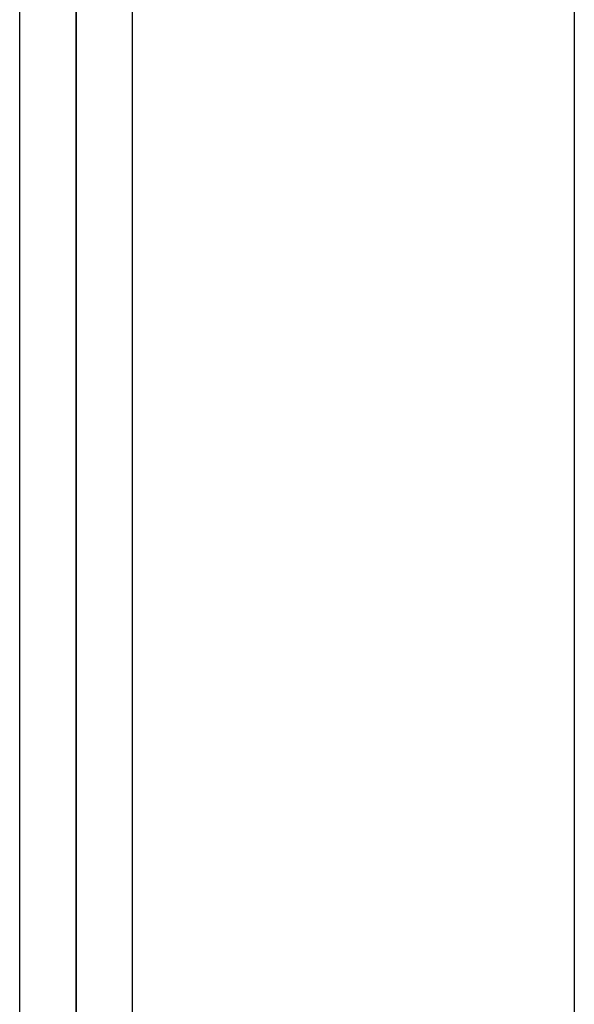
# Model space of a CAD drawing. Header units: millimetres. Extents: x -92 to 86, y -242 to 242.
# Tile 70 of 89: x -35 to -26, y 104 to 119. Entities that reach past the tile are written whole.
import ezdxf

# ---------------------------------------------------------------- set-up
doc = ezdxf.new("R2010")
doc.units = ezdxf.units.MM
doc.layers.add('MAIN-1', color=7, linetype='Continuous')

msp = doc.modelspace()

# ---------------------------------------------------------------- linework, layer by layer
at = {"layer": 'MAIN-1'}
for p, q in [((-25.953, 135.479), (-25.953, 0)), ((-25.953, 135.479), (-25.953, 0)), ((-33.858, 129.777), (-33.858, 0)), ((-33.858, 0), (-33.858, 129.777)), ((-32.963, 0), (-32.963, 129.187)), ((-32.963, 0), (-32.963, 129.187)), ((-34.753, 129.148), (-34.753, 0)), ((-34.753, 129.148), (-34.753, 0)), ((-33.858, 0), (-33.858, 128.55)), ((-33.858, 128.55), (-33.858, 0))]:
    msp.add_line(p, q, dxfattribs=at)

doc.saveas('drawing.dxf')
